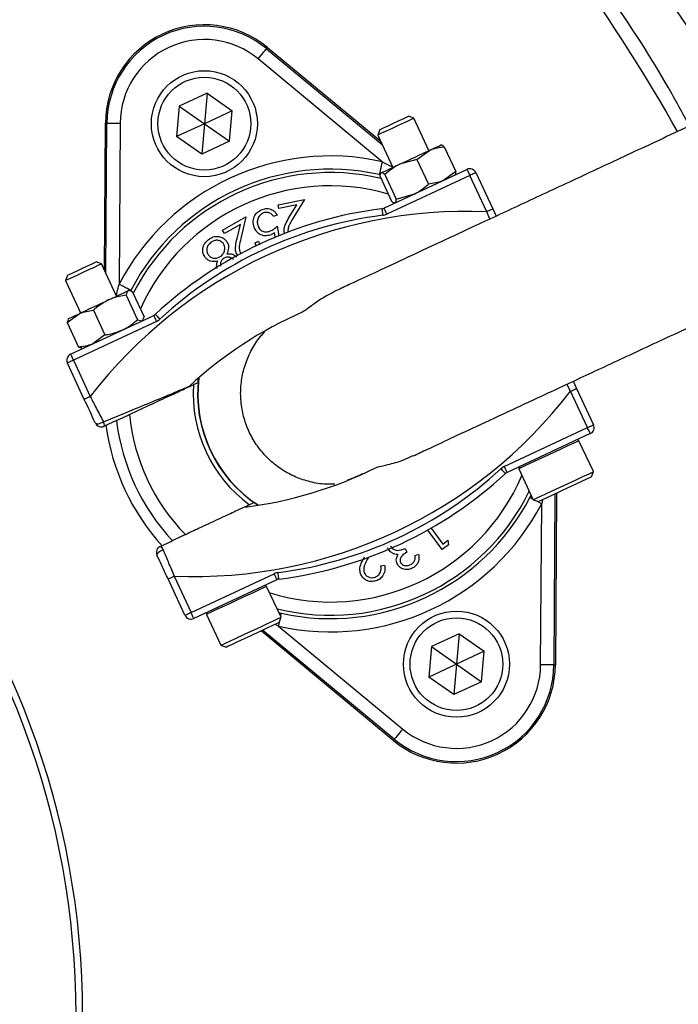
# Model space of a CAD drawing. Header units: millimetres. Extents: x 2267 to 4635, y 1105 to 5811.
# Tile 19 of 23: x 3518 to 3717, y 4628 to 4925. Entities that reach past the tile are written whole.
import ezdxf

# ---------------------------------------------------------------- set-up
doc = ezdxf.new("R2010")
doc.units = ezdxf.units.MM
doc.header["$LTSCALE"] = 2

msp = doc.modelspace()

# ---------------------------------------------------------------- linework, layer by layer
at = {"color": 7, "linetype": 'Continuous', "lineweight": 25}
for p, q in [((3592.34, 4916.24), (3592.63, 4916.59)), ((3592.34, 4916.24), (3627.27, 4887.32)), ((3592.63, 4916.59), (3626.82, 4888.28)), ((3627.26, 4882.13), (3589.79, 4913.16)), ((3574.39, 4902.8), (3566.02, 4898.9)), ((3574.39, 4902.8), (3573.59, 4893.6)), ((3574.39, 4902.8), (3581.96, 4897.5)), ((3566.02, 4898.9), (3565.21, 4889.69)), ((3566.02, 4898.9), (3573.59, 4893.6)), ((3581.96, 4897.5), (3573.59, 4893.6)), ((3581.15, 4888.3), (3581.96, 4897.5)), ((3636.81, 4895.25), (3635.18, 4895.84)), ((3635.18, 4895.84), (3635.18, 4895.84)), ((3641.37, 4885.48), (3636.81, 4895.25)), ((3543.44, 4849.4), (3543.73, 4893.79)), ((3544.18, 4893.79), (3543.73, 4893.79)), ((3543.89, 4848.44), (3544.18, 4893.79)), ((3548.18, 4893.76), (3547.87, 4845.11)), ((3573.59, 4893.6), (3565.21, 4889.69)), ((3573.59, 4893.6), (3572.78, 4884.39)), ((3573.59, 4893.6), (3581.15, 4888.3)), ((3572.78, 4884.39), (3565.21, 4889.69)), ((3626.53, 4891.8), (3625.94, 4890.17)), ((3625.94, 4890.17), (3630.49, 4880.41)), ((3581.15, 4888.3), (3572.78, 4884.39)), ((3645.1, 4887.16), (3644.99, 4887.17)), ((3646, 4886.65), (3649.47, 4879.21)), ((3637.73, 4882.8), (3641.48, 4885.54)), ((3637.73, 4882.8), (3632.5, 4881.35)), ((3637.73, 4882.8), (3641.2, 4875.35)), ((3626.62, 4877.62), (3630.09, 4870.17)), ((3626.87, 4878.72), (3626.77, 4878.58)), ((3627.75, 4868.1), (3652.84, 4879.8)), ((3628.04, 4878.28), (3631.51, 4870.84)), ((3653.69, 4877.99), (3628.6, 4866.29)), ((3649.47, 4879.21), (3645.71, 4876.47)), ((3649.22, 4878.11), (3649.28, 4878.2)), ((3658.8, 4867.02), (3653.69, 4877.99)), ((3655.5, 4878.83), (3660.61, 4867.87)), ((3631.51, 4870.84), (3636.73, 4872.29)), ((3595.83, 4869.09), (3603.77, 4870.72)), ((3596.07, 4867.96), (3595.83, 4869.09)), ((3601.46, 4869.07), (3596.07, 4867.96)), ((3599.2, 4865.34), (3601.46, 4869.07)), ((3603.77, 4870.72), (3600.29, 4864.98)), ((3630.93, 4869.67), (3631.09, 4869.66)), ((3579.08, 4861.48), (3586.15, 4865.49)), ((3586.15, 4865.49), (3584.6, 4858.93)), ((3595.6, 4866.01), (3594.45, 4865.58)), ((3660.61, 4867.87), (3661.63, 4865.69)), ((3584.46, 4863.2), (3579.65, 4860.48)), ((3583.45, 4858.93), (3584.46, 4863.2)), ((3595.55, 4862.65), (3596.05, 4859.77)), ((3579.65, 4860.48), (3579.08, 4861.48)), ((3594.99, 4859.34), (3594.75, 4860.71)), ((3588.95, 4857.62), (3589.95, 4858.19)), ((3589.26, 4856.74), (3588.95, 4857.62)), ((3589.95, 4858.19), (3590.27, 4857.17)), ((3542.56, 4851.29), (3540.93, 4851.89)), ((3547.11, 4841.53), (3542.56, 4851.29)), ((3532.28, 4847.85), (3531.68, 4846.22)), ((3531.68, 4846.22), (3536.23, 4836.46)), ((3549.98, 4841.88), (3553.45, 4834.44)), ((3551.03, 4843.19), (3550.74, 4843.22)), ((3551.93, 4842.79), (3555.4, 4835.35)), ((3532.17, 4833.58), (3535.76, 4836.24)), ((3533.21, 4824.01), (3558.3, 4835.71)), ((3540.1, 4837.28), (3543.57, 4829.83)), ((3532.17, 4833.58), (3532.57, 4834.43)), ((3532.17, 4833.58), (3535.64, 4826.13)), ((3532.61, 4834.77), (3532.44, 4834.52)), ((3559.15, 4833.9), (3534.06, 4822.2)), ((3553.45, 4834.44), (3554.8, 4834.08)), ((3554.96, 4834.16), (3555.12, 4834.38)), ((3555.02, 4834.46), (3555.4, 4835.35)), ((3543.57, 4829.83), (3539.98, 4827.17)), ((3536.57, 4825.86), (3535.64, 4826.13)), ((3536.56, 4825.73), (3536.84, 4825.7)), ((3537.36, 4810.39), (3532.24, 4821.36)), ((3534.06, 4822.2), (3539.17, 4811.24)), ((3571.7, 4815.48), (3571.85, 4816.9)), ((3684.87, 4815.84), (3685.89, 4813.67)), ((3689.19, 4801.86), (3684.07, 4812.82)), ((3685.89, 4813.67), (3691, 4802.7)), ((3547.05, 4803.98), (3543.35, 4802.26)), ((3664.1, 4790.16), (3689.19, 4801.86)), ((3690.03, 4800.04), (3664.94, 4788.34)), ((3690.97, 4788.57), (3686.62, 4797.9)), ((3668.49, 4789.45), (3672.85, 4780.11)), ((3690.39, 4786.97), (3690.97, 4788.57)), ((3690.97, 4788.56), (3690.97, 4788.57)), ((3679.85, 4782.06), (3679.52, 4730.27)), ((3589.79, 4778.43), (3588.61, 4779.23)), ((3671.83, 4780.79), (3672.19, 4781.52)), ((3672.85, 4780.11), (3674.44, 4779.53)), ((3679.39, 4781.84), (3679.06, 4730.27)), ((3675.06, 4730.3), (3675.38, 4778.94)), ((3645.32, 4765.08), (3640.99, 4770.94)), ((3642.03, 4771.53), (3645.58, 4766.73)), ((3560.26, 4766.01), (3563.95, 4767.73)), ((3645.58, 4766.73), (3647.08, 4767.85)), ((3647.08, 4767.85), (3647.21, 4766.48)), ((3634.21, 4765.38), (3634.73, 4764.26)), ((3647.21, 4766.48), (3645.32, 4765.08)), ((3623.12, 4762.71), (3623.04, 4762.57)), ((3637.25, 4763.23), (3638.23, 4763.69)), ((3626.86, 4760.12), (3627.97, 4760.39)), ((3567.74, 4745.23), (3562.63, 4756.19)), ((3564.44, 4757.04), (3569.56, 4746.07)), ((3569.56, 4746.07), (3594.65, 4757.77)), ((3595.49, 4755.96), (3570.4, 4744.26)), ((3596.72, 4744.61), (3592.36, 4753.95)), ((3574.24, 4745.5), (3578.59, 4736.16)), ((3596.05, 4746.05), (3596.86, 4745.83)), ((3596.14, 4743.02), (3596.72, 4744.61)), ((3630.61, 4707.46), (3590.73, 4740.5)), ((3630.9, 4707.81), (3591.18, 4740.71)), ((3595.99, 4741.92), (3633.45, 4710.89)), ((3650.46, 4739.66), (3642.09, 4735.76)), ((3650.46, 4739.66), (3649.66, 4730.46)), ((3650.46, 4739.66), (3658.03, 4734.37)), ((3578.59, 4736.16), (3580.18, 4735.58)), ((3642.09, 4735.76), (3641.29, 4726.56)), ((3642.09, 4735.76), (3649.66, 4730.46)), ((3658.03, 4734.37), (3649.66, 4730.46)), ((3657.22, 4725.16), (3658.03, 4734.37)), ((3649.66, 4730.46), (3641.29, 4726.56)), ((3649.66, 4730.46), (3648.85, 4721.26)), ((3649.66, 4730.46), (3657.22, 4725.16)), ((3679.06, 4730.27), (3679.52, 4730.27)), ((3648.85, 4721.26), (3641.29, 4726.56)), ((3657.22, 4725.16), (3648.85, 4721.26)), ((3630.9, 4707.81), (3630.61, 4707.46))]:
    msp.add_line(p, q, dxfattribs=at)
at = {"color": 8, "linetype": 'Continuous', "lineweight": 25}
for p, q in [((3627.26, 4882.13), (3630.44, 4880.52)), ((3659.72, 4864.8), (3658.8, 4867.02)), ((3684.07, 4812.82), (3682.97, 4814.96)), ((3675.67, 4780.11), (3675.38, 4778.94)), ((3595.99, 4741.92), (3594.93, 4742.46))]:
    msp.add_line(p, q, dxfattribs=at)
at = {"color": 7, "linetype": 'Continuous', "lineweight": 25, "flags": 128}
for points in [[(3589.79, 4913.16), (3590.28, 4913.76), (3590.76, 4914.33), (3591.19, 4914.86), (3591.58, 4915.32), (3591.9, 4915.71), (3592.14, 4915.99), (3592.29, 4916.18), (3592.34, 4916.24)], [(3636.81, 4895.25), (3636.81, 4895.24), (3636.41, 4895.06), (3635.4, 4894.59), (3633.91, 4893.89), (3632.11, 4893.05), (3630.22, 4892.17), (3628.47, 4891.36), (3627.07, 4890.7), (3626.2, 4890.29), (3625.94, 4890.17)], [(3626.53, 4891.8), (3626.8, 4891.93), (3627.68, 4892.34), (3629.04, 4892.98), (3630.69, 4893.74), (3632.35, 4894.52), (3633.79, 4895.19), (3634.78, 4895.65), (3635.18, 4895.84)], [(3544.18, 4893.79), (3544.27, 4893.79), (3544.51, 4893.78), (3544.88, 4893.78), (3545.38, 4893.78), (3545.98, 4893.77), (3546.67, 4893.77), (3547.41, 4893.77), (3548.18, 4893.76)], [(3641.48, 4885.54), (3642.37, 4885.95), (3643.15, 4886.31), (3643.8, 4886.62), (3644.32, 4886.86), (3644.69, 4887.03), (3644.92, 4887.14), (3644.99, 4887.17)], [(3632.5, 4881.35), (3633.63, 4881.87), (3634.79, 4882.42), (3635.98, 4882.97), (3637.16, 4883.52), (3638.32, 4884.06), (3639.44, 4884.58), (3640.5, 4885.08), (3641.48, 4885.54)], [(3627.26, 4882.13), (3627.09, 4881.38), (3626.93, 4880.66), (3626.78, 4879.99), (3626.65, 4879.4), (3626.54, 4878.91), (3626.46, 4878.55), (3626.41, 4878.32), (3626.39, 4878.23)], [(3626.95, 4878.76), (3627.19, 4878.87), (3627.57, 4879.05), (3628.1, 4879.3), (3628.77, 4879.61), (3629.55, 4879.97), (3630.45, 4880.39), (3631.44, 4880.85), (3632.5, 4881.35)], [(3626.87, 4878.72), (3626.87, 4878.72), (3626.95, 4878.76)], [(3652.84, 4879.8), (3652.86, 4879.76), (3652.91, 4879.66), (3652.99, 4879.49), (3653.09, 4879.27), (3653.22, 4878.99), (3653.36, 4878.68), (3653.52, 4878.34), (3653.69, 4877.99)], [(3655.5, 4878.83), (3655.47, 4878.82), (3655.36, 4878.77), (3655.2, 4878.69), (3654.97, 4878.58), (3654.7, 4878.46), (3654.38, 4878.31), (3654.04, 4878.15), (3653.69, 4877.99)], [(3627.16, 4867.93), (3627.16, 4867.89), (3627.18, 4867.78), (3627.2, 4867.59), (3627.23, 4867.35), (3627.27, 4867.05), (3627.31, 4866.7), (3627.36, 4866.33), (3627.41, 4865.94)], [(3627.75, 4868.1), (3627.77, 4868.06), (3627.82, 4867.96), (3627.89, 4867.79), (3628, 4867.57), (3628.13, 4867.29), (3628.27, 4866.98), (3628.43, 4866.64), (3628.6, 4866.29)], [(3660.61, 4867.87), (3660.58, 4867.85), (3660.48, 4867.8), (3660.31, 4867.72), (3660.08, 4867.62), (3659.81, 4867.49), (3659.5, 4867.34), (3659.16, 4867.19), (3658.8, 4867.02)], [(3542.56, 4851.29), (3542.39, 4851.22), (3541.62, 4850.86), (3540.3, 4850.24), (3538.6, 4849.45), (3536.73, 4848.57), (3534.89, 4847.72), (3533.33, 4846.99), (3532.23, 4846.48), (3531.71, 4846.23), (3531.68, 4846.22)], [(3532.28, 4847.85), (3532.3, 4847.86), (3532.79, 4848.09), (3533.87, 4848.6), (3535.36, 4849.29), (3537.04, 4850.07), (3538.66, 4850.83), (3539.96, 4851.43), (3540.75, 4851.8), (3540.93, 4851.89)], [(3551.42, 4843.27), (3551.34, 4843.31), (3551.13, 4843.42), (3550.8, 4843.59), (3550.36, 4843.82), (3549.82, 4844.1), (3549.21, 4844.42), (3548.55, 4844.76), (3547.87, 4845.11)], [(3544.66, 4840.39), (3545.75, 4840.9), (3546.78, 4841.37), (3547.71, 4841.81), (3548.54, 4842.2), (3549.25, 4842.53), (3549.84, 4842.8), (3550.28, 4843.01), (3550.58, 4843.15)], [(3550.58, 4843.15), (3550.72, 4843.21), (3550.74, 4843.22)], [(3535.76, 4836.24), (3536.71, 4836.68), (3537.74, 4837.16), (3538.84, 4837.67), (3539.98, 4838.21), (3541.16, 4838.76), (3542.35, 4839.31), (3543.52, 4839.86), (3544.66, 4840.39)], [(3532.61, 4834.77), (3532.63, 4834.78), (3532.8, 4834.86), (3533.12, 4835), (3533.58, 4835.22), (3534.18, 4835.5), (3534.91, 4835.84), (3535.76, 4836.24)], [(3558.3, 4835.71), (3558.32, 4835.68), (3558.37, 4835.58), (3558.44, 4835.41), (3558.55, 4835.18), (3558.68, 4834.91), (3558.82, 4834.6), (3558.98, 4834.26), (3559.15, 4833.9)], [(3558.82, 4836.06), (3558.84, 4836.03), (3558.92, 4835.95), (3559.04, 4835.81), (3559.21, 4835.63), (3559.42, 4835.41), (3559.65, 4835.15), (3559.91, 4834.88), (3560.17, 4834.59)], [(3533.21, 4824.01), (3533.23, 4823.98), (3533.27, 4823.88), (3533.35, 4823.71), (3533.46, 4823.48), (3533.59, 4823.21), (3533.73, 4822.89), (3533.89, 4822.55), (3534.06, 4822.2)], [(3534.06, 4822.2), (3533.7, 4822.04), (3533.36, 4821.88), (3533.05, 4821.73), (3532.77, 4821.6), (3532.55, 4821.5), (3532.38, 4821.42), (3532.28, 4821.37), (3532.24, 4821.36)], [(3570.31, 4814.83), (3571.53, 4815.4), (3571.7, 4815.48)], [(3684.07, 4812.82), (3684.43, 4812.99), (3684.77, 4813.15), (3685.08, 4813.29), (3685.36, 4813.42), (3685.58, 4813.53), (3685.75, 4813.6), (3685.85, 4813.65), (3685.89, 4813.67)], [(3539.17, 4811.24), (3538.82, 4811.07), (3538.48, 4810.91), (3538.16, 4810.77), (3537.89, 4810.64), (3537.66, 4810.53), (3537.49, 4810.45), (3537.39, 4810.41), (3537.36, 4810.39)], [(3540.7, 4803.23), (3540.8, 4803.11), (3540.99, 4803.04), (3541.25, 4803.02), (3541.58, 4803.05), (3541.94, 4803.13), (3542.34, 4803.26), (3542.74, 4803.42), (3543.13, 4803.62)], [(3689.19, 4801.86), (3689.54, 4802.02), (3689.88, 4802.18), (3690.2, 4802.33), (3690.47, 4802.45), (3690.7, 4802.56), (3690.86, 4802.64), (3690.97, 4802.69), (3691, 4802.7)], [(3690.03, 4800.04), (3690.02, 4800.08), (3689.97, 4800.18), (3689.89, 4800.35), (3689.79, 4800.58), (3689.66, 4800.85), (3689.51, 4801.16), (3689.35, 4801.5), (3689.19, 4801.86)], [(3664.43, 4788), (3664.4, 4788.03), (3664.32, 4788.11), (3664.2, 4788.25), (3664.03, 4788.43), (3663.82, 4788.65), (3663.59, 4788.9), (3663.33, 4789.18), (3663.07, 4789.47)], [(3664.94, 4788.34), (3664.93, 4788.38), (3664.88, 4788.48), (3664.8, 4788.65), (3664.69, 4788.87), (3664.57, 4789.15), (3664.42, 4789.46), (3664.26, 4789.8), (3664.1, 4790.16)], [(3672.85, 4780.11), (3672.89, 4780.13), (3673.46, 4780.4), (3674.66, 4780.96), (3676.39, 4781.77), (3678.54, 4782.77), (3680.93, 4783.88), (3683.4, 4785.03), (3685.76, 4786.13), (3687.83, 4787.1), (3689.46, 4787.86), (3690.53, 4788.36), (3690.97, 4788.56)], [(3690.39, 4786.97), (3690.39, 4786.97), (3689.97, 4786.78), (3688.95, 4786.3), (3687.4, 4785.57), (3685.44, 4784.66), (3683.24, 4783.64), (3680.97, 4782.58), (3678.82, 4781.57), (3676.96, 4780.71), (3675.54, 4780.05), (3674.68, 4779.64), (3674.44, 4779.53)], [(3588.61, 4779.23), (3588.43, 4779.15), (3587.22, 4778.58)], [(3561.16, 4764.97), (3560.75, 4764.8), (3560.37, 4764.59), (3560.02, 4764.37), (3559.72, 4764.14), (3559.49, 4763.91), (3559.34, 4763.7), (3559.27, 4763.51), (3559.29, 4763.35)], [(3562.63, 4756.19), (3562.66, 4756.21), (3562.77, 4756.26), (3562.93, 4756.33), (3563.16, 4756.44), (3563.43, 4756.57), (3563.75, 4756.71), (3564.09, 4756.87), (3564.44, 4757.04)], [(3595.49, 4755.96), (3595.48, 4755.99), (3595.43, 4756.1), (3595.35, 4756.26), (3595.24, 4756.49), (3595.12, 4756.76), (3594.97, 4757.08), (3594.81, 4757.42), (3594.65, 4757.77)], [(3596.09, 4756.13), (3596.08, 4756.17), (3596.07, 4756.28), (3596.04, 4756.47), (3596.01, 4756.71), (3595.98, 4757.01), (3595.93, 4757.36), (3595.89, 4757.73), (3595.84, 4758.11)], [(3567.74, 4745.23), (3567.78, 4745.24), (3567.88, 4745.29), (3568.05, 4745.37), (3568.27, 4745.47), (3568.55, 4745.6), (3568.86, 4745.75), (3569.2, 4745.91), (3569.56, 4746.07)], [(3570.4, 4744.26), (3570.38, 4744.29), (3570.34, 4744.4), (3570.26, 4744.56), (3570.15, 4744.79), (3570.03, 4745.06), (3569.88, 4745.38), (3569.72, 4745.72), (3569.56, 4746.07)], [(3578.59, 4736.16), (3578.85, 4736.28), (3579.75, 4736.7), (3581.24, 4737.4), (3583.21, 4738.31), (3585.5, 4739.39), (3587.96, 4740.53), (3590.39, 4741.66), (3592.62, 4742.7), (3594.48, 4743.57), (3595.84, 4744.2), (3596.58, 4744.55), (3596.72, 4744.61)], [(3596.14, 4743.02), (3596, 4742.96), (3595.27, 4742.62), (3593.97, 4742.01), (3592.2, 4741.18), (3590.09, 4740.2), (3587.84, 4739.15), (3585.6, 4738.11), (3583.58, 4737.16), (3581.93, 4736.39), (3580.78, 4735.86), (3580.23, 4735.6), (3580.18, 4735.58)], [(3679.06, 4730.27), (3678.97, 4730.27), (3678.74, 4730.27), (3678.36, 4730.28), (3677.87, 4730.28), (3677.26, 4730.28), (3676.58, 4730.29), (3675.83, 4730.29), (3675.06, 4730.3)], [(3633.45, 4710.89), (3632.96, 4710.3), (3632.49, 4709.73), (3632.05, 4709.2), (3631.66, 4708.73), (3631.35, 4708.35), (3631.11, 4708.06), (3630.96, 4707.88), (3630.9, 4707.81)]]:
    msp.add_lwpolyline(points, dxfattribs=at)
at = {"color": 8, "linetype": 'Continuous', "lineweight": 25, "flags": 128}
for points in [[(3686.62, 4797.9), (3686.61, 4797.9), (3686.18, 4797.7), (3685.11, 4797.2), (3683.48, 4796.43), (3681.4, 4795.47), (3679.05, 4794.37), (3676.58, 4793.22), (3674.19, 4792.1), (3672.04, 4791.1), (3670.31, 4790.29), (3669.11, 4789.73), (3668.54, 4789.47), (3668.49, 4789.45)], [(3671.83, 4780.79), (3671.91, 4780.74), (3672.11, 4780.64), (3672.45, 4780.46), (3672.76, 4780.3)], [(3673.77, 4779.78), (3674.03, 4779.64), (3674.69, 4779.3), (3675.38, 4778.94)], [(3592.36, 4753.95), (3592.23, 4753.89), (3591.48, 4753.54), (3590.13, 4752.91), (3588.27, 4752.04), (3586.04, 4751), (3583.61, 4749.87), (3581.15, 4748.72), (3578.86, 4747.65), (3576.89, 4746.73), (3575.4, 4746.04), (3574.49, 4745.62), (3574.24, 4745.5)], [(3595.99, 4741.92), (3596.15, 4742.68), (3596.32, 4743.4), (3596.38, 4743.69)], [(3596.63, 4744.8), (3596.7, 4745.15), (3596.79, 4745.51), (3596.84, 4745.74), (3596.86, 4745.83)]]:
    msp.add_lwpolyline(points, dxfattribs=at)
at = {"color": 7, "linetype": 'Continuous', "lineweight": 25}
for centre, radius in [((3573.59, 4893.6), 16), ((3573.59, 4893.6), 14), ((3649.66, 4730.46), 16), ((3649.66, 4730.46), 14)]:
    msp.add_circle(centre, radius, dxfattribs=at)
for centre, radius, start, end in [((3286.86, 4624.53), 693, 1.57108, 178.42892), ((3257.71, 4633.73), 526, 29.3111, 54.3289), ((3573.59, 4893.6), 29.86, 50.3695, 179.6305), ((3573.59, 4893.6), 29.41, 50.3695, 179.6305), ((3573.59, 4893.6), 25.41, 50.3695, 179.6305), ((3611.62, 4812.03), 71.83, 77.427, 152.573), ((3611.62, 4812.03), 67.83, 77.427, 152.573), ((3653.69, 4877.99), 2, 25, 115), ((3286.86, 4624.53), 250, 279.2069, 80.7931), ((3286.86, 4624.53), 248, 279.2818, 80.7182), ((3652.76, 4723.81), 143.33, 87.5829, 142.4171), ((3642.61, 4745.57), 123.33, 97.1997, 132.8003), ((3642.61, 4745.57), 121.33, 97.1997, 132.8003), ((3626.91, 4869.91), 2, 277.1997, 295), ((3626.91, 4869.91), 4, 277.1997, 295), ((3257.71, 4633.73), 526, 277.6513, 23.3134), ((3557.46, 4837.53), 2, 295, 312.8003), ((3652.76, 4723.81), 123.33, 113.6355, 132.8003), ((3557.46, 4837.53), 4, 295, 312.8003), ((3534.06, 4822.2), 2, 115, 205), ((3611.62, 4812.03), 41.4, 176.1144, 233.8856), ((3611.62, 4812.03), 40, 172.9043, 237.0957), ((3570.49, 4900.24), 143.33, 267.5829, 322.4171), ((3611.62, 4812.03), 60.99, 185.8562, 224.1438), ((3542.51, 4804.07), 2, 205, 295), ((3541.66, 4802.68), 1.75, 346.0471, 32.3363), ((3611.62, 4812.03), 65.07, 187.0993, 222.9007), ((3611.62, 4812.03), 68.42, 187.9236, 222.0712), ((3689.19, 4801.86), 2, 295, 25), ((3686.17, 4797.69), 0.5, 25, 115), ((3570.49, 4900.24), 123.33, 277.1997, 296.3645), ((3580.63, 4878.49), 121.33, 277.1997, 312.8003), ((3580.63, 4878.49), 123.33, 277.1997, 312.8003), ((3665.79, 4786.53), 4, 115, 132.8003), ((3665.79, 4786.53), 2, 115, 132.8003), ((3668.95, 4789.66), 0.5, 115, 205), ((3611.62, 4812.03), 67.83, 257.427, 332.573), ((3611.62, 4812.03), 71.83, 257.427, 332.573), ((3561.1, 4764.2), 2, 115, 205), ((3559.49, 4764.44), 1.75, 17.664, 63.9537), ((3596.34, 4754.15), 4, 97.1997, 115), ((3596.34, 4754.15), 2, 97.1997, 115), ((3591.91, 4753.74), 0.5, 25, 115), ((3569.56, 4746.07), 2, 205, 295), ((3574.69, 4745.71), 0.5, 115, 205), ((3649.66, 4730.46), 29.86, 230.3695, 359.6305), ((3649.66, 4730.46), 29.41, 230.3695, 359.6305), ((3649.66, 4730.46), 25.41, 230.3695, 359.6305)]:
    msp.add_arc(centre, radius, start, end, dxfattribs=at)
at = {"color": 8, "linetype": 'Continuous', "lineweight": 25}
for radius, start, end in [(66.81, 76.8106, 152.962), (62.81, 73.8808, 155.8669), (40.07, 173.0133, 236.9867), (62.81, 253.0383, 336.9617), (66.81, 256.0524, 333.9476)]:
    msp.add_arc((3611.62, 4812.03), radius, start, end, dxfattribs=at)
at = {"color": 7, "linetype": 'Continuous', "lineweight": 25}
for points, knots in [([(3332.69, 5807.55), (3351.56, 5808.33), (3389.32, 5809.88), (3446.06, 5808.81), (3502.71, 5805.29), (3559.1, 5799.07), (3613.3, 5790.52), (3665.25, 5779.91), (3714.95, 5767.54), (3764.09, 5753.08), (3813.04, 5736.39), (3861.7, 5717.41), (3909.98, 5696.12), (3957.29, 5672.74), (4004, 5647.07), (4049.99, 5619.03), (4095.15, 5588.64), (4138.89, 5556.25), (4181.6, 5521.56), (4223.11, 5484.51), (4263.31, 5445.13), (4301.72, 5404), (4337.91, 5361.71), (4371.92, 5318.4), (4403.76, 5274.19), (4433.74, 5228.69), (4462.08, 5181.55), (4488.63, 5132.78), (4513.31, 5082.42), (4535.82, 5031.06), (4555.92, 4979.29), (4573.64, 4927.22), (4589.03, 4874.95), (4602.25, 4822.09), (4613.35, 4768.22), (4622.24, 4713.4), (4628.86, 4657.72), (4633.09, 4601.8), (4634.97, 4544.57), (4634.28, 4486.12), (4630.87, 4426.56), (4624.74, 4367.22), (4615.93, 4308.21), (4604.43, 4249.68), (4592.65, 4201.39), (4583.92, 4170.3), (4580.22, 4157.81), (4578.98, 4153.65), (4577, 4147.11), (4569.29, 4122.14), (4554.93, 4079.64), (4533.44, 4023.77), (4509.65, 3968.85), (4485.15, 3918.15), (4460.4, 3871.57), (4435.83, 3828.91), (4409.83, 3787.11), (4382.24, 3745.97), (4353.05, 3705.55), (4322.28, 3665.92), (4290.14, 3627.37), (4258.08, 3591.54), (4226.32, 3558.26), (4194.99, 3527.48), (4162.61, 3497.81), (4128.86, 3469.2), (4093.71, 3441.79), (4057.24, 3415.56), (4019.73, 3390.85), (3985.7, 3370.09), (3955.16, 3353.4), (3928.71, 3339.81), (3902.21, 3326.12), (3876.57, 3310.67), (3852.29, 3293), (3837.49, 3279.54), (3830.1, 3272.82)], [0, 0, 0, 0, 0.015678, 0.031382, 0.047095, 0.062799, 0.078477, 0.092641, 0.106817, 0.120993, 0.135157, 0.149749, 0.164356, 0.178962, 0.193555, 0.208605, 0.223671, 0.238737, 0.253788, 0.269348, 0.284923, 0.3005, 0.316061, 0.331131, 0.346213, 0.361296, 0.376365, 0.391873, 0.407396, 0.422918, 0.438426, 0.453496, 0.468578, 0.483661, 0.49873, 0.514238, 0.52976, 0.545282, 0.56079, 0.577297, 0.593804, 0.610312, 0.626819, 0.643326, 0.659833, 0.668077, 0.670137, 0.670653, 0.671683, 0.675804, 0.692358, 0.708926, 0.725494, 0.742048, 0.755666, 0.769292, 0.782918, 0.796536, 0.810418, 0.824307, 0.838197, 0.852079, 0.86423, 0.876389, 0.888545, 0.900693, 0.913117, 0.925551, 0.937985, 0.95041, 0.958641, 0.966875, 0.975108, 0.9834, 0.991708, 1, 1, 1, 1]), ([(3825.96, 3277.14), (3825.96, 3277.14), (3846.71, 3300.24), (3872.22, 3313.9), (3897.4, 3330.61), (3924.33, 3344.29), (3951.47, 3358.26), (3982.12, 3374.92), (4015.66, 3395.38), (4052.16, 3419.36), (4087.67, 3444.78), (4122.46, 3471.73), (4156.39, 3500.31), (4189.43, 3530.45), (4221.37, 3561.76), (4253.24, 3595.13), (4284.98, 3630.58), (4316.41, 3668.2), (4346.54, 3706.87), (4375.51, 3746.8), (4403.26, 3787.97), (4429.73, 3830.35), (4454.71, 3873.63), (4479.67, 3920.58), (4504.2, 3971.34), (4527.89, 4026.04), (4549.3, 4081.67), (4563.6, 4124), (4571.28, 4148.87), (4573.24, 4155.37), (4574.49, 4159.51), (4578.17, 4171.95), (4586.85, 4202.9), (4598.58, 4250.96), (4610.02, 4309.23), (4618.8, 4367.97), (4624.9, 4427.04), (4628.3, 4486.32), (4628.97, 4543.98), (4627.17, 4599.9), (4623.18, 4653.99), (4616.94, 4707.87), (4608.4, 4761.95), (4597.47, 4816.14), (4584.1, 4870.33), (4568.43, 4923.91), (4550.65, 4976.25), (4530.87, 5027.3), (4509.19, 5077.02), (4485.47, 5125.8), (4459.49, 5173.99), (4431.22, 5221.49), (4400.64, 5268.2), (4368.1, 5313.56), (4334, 5357.04), (4298.45, 5398.63), (4261.56, 5438.32), (4222.99, 5476.38), (4182.33, 5513.06), (4139.54, 5548.19), (4094.68, 5581.67), (4048.31, 5613.04), (4001.97, 5641.33), (3955.88, 5666.7), (3910.24, 5689.37), (3863.68, 5710.08), (3815.82, 5728.99), (3766.7, 5745.99), (3716.37, 5760.97), (3665.44, 5773.75), (3612.54, 5784.6), (3557.69, 5793.24), (3500.94, 5799.44), (3443.93, 5802.92), (3386.85, 5803.89), (3348.85, 5802.23), (3329.87, 5801.41)], [0, 0, 0, 0, 0.008238, 0.016491, 0.024728, 0.033201, 0.041676, 0.050147, 0.062264, 0.07439, 0.086516, 0.098634, 0.111042, 0.12346, 0.135879, 0.148291, 0.161896, 0.175508, 0.189121, 0.202725, 0.216592, 0.230468, 0.244344, 0.258211, 0.274748, 0.2913, 0.307851, 0.324388, 0.328505, 0.329535, 0.330049, 0.332107, 0.340339, 0.356823, 0.373307, 0.38979, 0.406274, 0.422758, 0.439242, 0.45429, 0.469351, 0.484412, 0.49946, 0.514945, 0.530445, 0.545946, 0.561431, 0.576479, 0.59154, 0.606601, 0.621649, 0.637135, 0.652636, 0.668136, 0.683622, 0.698655, 0.713702, 0.728747, 0.743778, 0.759305, 0.774849, 0.790393, 0.80592, 0.820058, 0.834209, 0.848359, 0.862497, 0.877063, 0.891643, 0.906224, 0.92079, 0.936614, 0.952465, 0.968325, 0.984176, 1, 1, 1, 1]), ([(3744.75, 4903.87), (3742.46, 4907.95), (3735.05, 4921.13), (3720.87, 4942.48), (3702.32, 4967.83), (3682.2, 4991.98), (3660.83, 5014.69), (3638.17, 5035.83), (3614.32, 5055.41), (3589.22, 5073.57), (3563.01, 5090.2), (3535.85, 5105.24), (3507.08, 5118.91), (3476.75, 5131.21), (3444.96, 5142.17), (3412.54, 5151.33), (3379.65, 5158.59), (3356.08, 5162.35), (3343.56, 5163.85), (3342.17, 5164.02)], [0, 0, 0, 0, 0.028624, 0.092527, 0.156406, 0.22016, 0.28371, 0.345658, 0.407843, 0.470155, 0.532473, 0.594671, 0.656629, 0.723531, 0.790613, 0.857737, 0.92478, 0.991649, 1, 1, 1, 1]), ([(3420.91, 5161.53), (3429.95, 5159.77), (3438.92, 5157.78), (3456.73, 5153.34), (3465.58, 5150.89), (3483.13, 5145.53), (3491.85, 5142.62), (3509.15, 5136.32), (3517.68, 5132.96), (3542.92, 5122.26), (3559.27, 5114.29), (3591.04, 5096.73), (3606.46, 5087.14), (3628.89, 5071.51), (3636.24, 5066.09), (3647.1, 5057.65), (3650.69, 5054.79), (3657.8, 5048.95), (3661.32, 5045.99), (3678.65, 5030.99), (3691.78, 5018.36), (3716.64, 4991.87), (3728.35, 4978.01), (3750.36, 4949.05), (3760.65, 4933.95), (3770.21, 4918.22)], [0, 0, 0, 0, 0.0625, 0.0625, 0.125, 0.125, 0.1875, 0.1875, 0.25, 0.25, 0.375, 0.375, 0.5, 0.5, 0.5625, 0.5625, 0.59375, 0.59375, 0.625, 0.625, 0.75, 0.75, 0.875, 0.875, 1, 1, 1, 1]), ([(3765.09, 4915.11), (3758.84, 4924.96), (3746.31, 4944.69), (3725.02, 4972.62), (3702.03, 4999.19), (3677.31, 5024.12), (3651.02, 5047.29), (3623.18, 5068.59), (3593.92, 5088), (3563.41, 5105.43), (3531.83, 5120.78), (3506.45, 5131.06), (3484.12, 5138.93), (3465, 5144.91), (3442.28, 5150.98), (3427.1, 5154.12), (3419.76, 5155.64)], [0, 0, 0, 0, 0.080763, 0.161801, 0.242933, 0.32397, 0.404731, 0.485494, 0.566534, 0.647666, 0.728705, 0.809469, 0.837176, 0.892662, 0.948147, 1, 1, 1, 1]), ([(3733.74, 4899.32), (3729.72, 4906.15), (3719.45, 4923.59), (3700.46, 4950.16), (3677.19, 4979.04), (3651.86, 5006.27), (3624.72, 5031.81), (3595.83, 5055.5), (3565.36, 5077.27), (3533.43, 5096.98), (3500.21, 5114.59), (3465.81, 5129.93), (3430.46, 5143.17), (3406.22, 5150.01), (3394.1, 5153.43)], [0, 0, 0, 0, 0.055365, 0.14124, 0.227117, 0.312992, 0.398869, 0.484744, 0.570621, 0.656496, 0.742373, 0.828248, 0.914123, 1, 1, 1, 1]), ([(3720, 4892.91), (3717.86, 4896.85), (3710.04, 4911.3), (3694.33, 4935.01), (3673.03, 4963.9), (3649.76, 4991.19), (3624.33, 5017.2), (3596.84, 5041.89), (3576.82, 5056.87), (3566.82, 5064.36)], [0, 0, 0, 0, 0.057973, 0.212702, 0.367609, 0.522336, 0.676537, 0.838269, 1, 1, 1, 1]), ([(3770.21, 4918.22), (3781.92, 4898.94), (3792.41, 4879.06), (3806.36, 4848.38), (3810.71, 4838), (3816.78, 4822.22), (3818.72, 4816.93), (3822.44, 4806.33), (3824.21, 4801.01), (3832.68, 4774.35), (3838.14, 4752.76), (3846.51, 4709.08), (3849.41, 4686.99), (3851.4, 4659.06), (3851.71, 4653.45), (3852.18, 4642.22), (3852.33, 4636.57), (3852.52, 4619.69), (3852.31, 4608.49), (3850.7, 4575.02), (3848.31, 4552.89), (3840.96, 4509.02), (3835.99, 4487.28), (3828.11, 4460.33), (3826.45, 4454.95), (3822.97, 4444.23), (3821.15, 4438.91), (3815.48, 4423.06), (3811.39, 4412.64), (3798.27, 4381.87), (3788.35, 4361.96), (3766.2, 4323.36), (3753.97, 4304.66), (3737.17, 4282.08), (3733.74, 4277.6), (3726.75, 4268.77), (3723.2, 4264.41), (3712.36, 4251.51), (3704.89, 4243.14), (3689.46, 4226.85), (3681.51, 4218.93), (3669.2, 4207.4), (3665.04, 4203.62), (3656.6, 4196.16), (3652.31, 4192.49), (3630.69, 4174.52), (3612.7, 4161.3), (3575.35, 4137.1), (3556, 4126.12), (3525.96, 4111.35), (3515.77, 4106.71), (3500.23, 4100.18), (3495, 4098.08), (3484.47, 4094.02), (3473.9, 4090.13), (3463.21, 4086.56), (3452.46, 4083.14), (3447.06, 4081.51), (3430.8, 4076.88), (3419.87, 4074.11), (3408.86, 4071.67)], [0, 0, 0, 0, 0.0625, 0.0625, 0.09375, 0.09375, 0.109375, 0.109375, 0.125, 0.125, 0.1875, 0.1875, 0.25, 0.25, 0.265625, 0.265625, 0.28125, 0.28125, 0.3125, 0.3125, 0.375, 0.375, 0.4375, 0.4375, 0.453125, 0.453125, 0.46875, 0.46875, 0.5, 0.5, 0.5625, 0.5625, 0.625, 0.625, 0.640625, 0.640625, 0.65625, 0.65625, 0.6875, 0.6875, 0.71875, 0.71875, 0.734375, 0.734375, 0.75, 0.75, 0.8125, 0.8125, 0.875, 0.875, 0.90625, 0.90625, 0.921875, 0.921875, 0.9375, 0.953125, 0.953125, 0.96875, 0.96875, 1, 1, 1, 1]), ([(3540.14, 4125.26), (3542.65, 4126.48), (3554.44, 4132.22), (3574.98, 4144.14), (3601.62, 4161.07), (3627.43, 4179.78), (3651.45, 4199.31), (3673.68, 4219.51), (3694.26, 4240.26), (3713.8, 4262.15), (3732.58, 4285.53), (3750.38, 4310.34), (3767.08, 4336.56), (3782.46, 4363.92), (3796.39, 4392.38), (3808.81, 4421.87), (3819.43, 4451.73), (3828.25, 4481.85), (3835.33, 4512.12), (3840.78, 4543.03), (3844.5, 4574.5), (3846.45, 4606.43), (3846.58, 4638.12), (3844.92, 4669.44), (3841.57, 4700.32), (3836.47, 4731.27), (3829.56, 4762.17), (3820.82, 4792.92), (3811.65, 4819.34), (3802.76, 4841.59), (3794.68, 4859.88), (3785.92, 4877.9), (3776.17, 4896.39), (3768.93, 4908.63), (3765.09, 4915.11)], [0, 0, 0, 0, 0.009081, 0.042659, 0.077208, 0.111785, 0.146335, 0.17791, 0.209485, 0.241408, 0.27333, 0.307026, 0.340748, 0.374444, 0.409119, 0.443823, 0.478498, 0.512194, 0.545916, 0.579611, 0.614288, 0.648992, 0.683669, 0.717337, 0.751031, 0.784699, 0.819347, 0.854024, 0.888673, 0.910324, 0.931976, 0.953739, 0.975501, 1, 1, 1, 1]), ([(3741.94, 4903.14), (3735.96, 4900.35), (3724.09, 4894.81), (3706.61, 4886.67), (3689.79, 4878.82), (3673.8, 4871.36), (3658.89, 4864.41), (3645.33, 4858.09), (3633.87, 4852.74), (3624.61, 4848.43), (3617.85, 4845.28), (3614.8, 4843.86), (3613.47, 4843.23)], [0, 0, 0, 0, 0.113512, 0.2252, 0.335105, 0.443267, 0.54959, 0.654174, 0.757143, 0.845618, 0.932497, 1, 1, 1, 1]), ([(3641.48, 4885.54), (3641.58, 4885.58), (3642.98, 4886.22), (3644.54, 4886.45), (3646, 4886.65)], [0, 0, 0, 0, 0.0702248, 1, 1, 1, 1]), ([(3646, 4886.65), (3645.66, 4886.92), (3645.31, 4887.19), (3645.1, 4887.16), (3645.1, 4887.16)], [0, 0, 0, 0, 0.986889, 1, 1, 1, 1]), ([(3632.5, 4881.35), (3632.39, 4881.29), (3630.76, 4880.52), (3629.35, 4879.36), (3628.04, 4878.28)], [0, 0, 0, 0, 0.070196, 1, 1, 1, 1]), ([(3626.62, 4877.62), (3626.62, 4877.92), (3626.64, 4878.18), (3626.75, 4878.57), (3626.83, 4878.7), (3626.95, 4878.76)], [0, 0, 0, 0, 0.5, 0.5, 1, 1, 1, 1]), ([(3628.04, 4878.28), (3627.71, 4878.52), (3627.27, 4878.85), (3627.01, 4878.78), (3626.95, 4878.76)], [0, 0, 0, 0, 0.755622, 1, 1, 1, 1]), ([(3649.28, 4878.2), (3649.28, 4878.2), (3649.44, 4878.34), (3649.45, 4878.78), (3649.47, 4879.21)], [0, 0, 0, 0, 0.013111, 1, 1, 1, 1]), ([(3636.73, 4872.29), (3636.85, 4872.34), (3638.48, 4873.11), (3639.89, 4874.28), (3641.2, 4875.35)], [0, 0, 0, 0, 0.07021, 1, 1, 1, 1]), ([(3645.71, 4876.47), (3645.61, 4876.43), (3644.21, 4875.79), (3642.65, 4875.56), (3641.2, 4875.35)], [0, 0, 0, 0, 0.070202, 1, 1, 1, 1]), ([(3630.09, 4870.17), (3630.19, 4870.09), (3630.54, 4869.8), (3630.77, 4869.78), (3630.94, 4869.77)], [0, 0, 0, 0, 0.296703, 1, 1, 1, 1]), ([(3631.18, 4869.7), (3631.23, 4869.73), (3631.45, 4869.89), (3631.48, 4870.43), (3631.51, 4870.84)], [0, 0, 0, 0, 0.2443782, 1, 1, 1, 1]), ([(3588.62, 4862.33), (3588.47, 4862.94), (3588.16, 4864.15), (3588.68, 4865.87), (3589.73, 4867.11), (3590.62, 4867.52), (3591.06, 4867.73)], [0, 0, 0, 0, 0.27984, 0.5592691, 0.7794224, 1, 1, 1, 1]), ([(3591.38, 4866.66), (3590.99, 4866.45), (3590.2, 4866.02), (3589.64, 4864.87), (3589.49, 4863.72), (3589.69, 4863.05), (3589.79, 4862.72)], [0, 0, 0, 0, 0.2790078, 0.5588479, 0.7792716, 1, 1, 1, 1]), ([(3591.06, 4867.73), (3591.55, 4867.86), (3592.51, 4868.12), (3593.9, 4867.75), (3594.97, 4867.01), (3595.39, 4866.34), (3595.6, 4866.01)], [0, 0, 0, 0, 0.27982, 0.559317, 0.779551, 1, 1, 1, 1]), ([(3594.45, 4865.58), (3594.26, 4865.86), (3593.87, 4866.4), (3593, 4866.79), (3592.14, 4866.87), (3591.63, 4866.73), (3591.38, 4866.66)], [0, 0, 0, 0, 0.280078, 0.559228, 0.779649, 1, 1, 1, 1]), ([(3597.73, 4860.64), (3597.68, 4861.11), (3597.59, 4862.06), (3598.21, 4863.66), (3598.82, 4864.7), (3599.2, 4865.34)], [0, 0, 0, 0, 0.279319, 0.559188, 1, 1, 1, 1]), ([(3593.51, 4860), (3592.95, 4859.86), (3591.84, 4859.57), (3590.29, 4860.13), (3589.18, 4861.11), (3588.81, 4861.93), (3588.62, 4862.33)], [0, 0, 0, 0, 0.2796655, 0.5590635, 0.7793037, 1, 1, 1, 1]), ([(3589.79, 4862.72), (3589.97, 4862.34), (3590.34, 4861.6), (3591.37, 4860.99), (3592.44, 4860.86), (3593.06, 4861.05), (3593.37, 4861.15)], [0, 0, 0, 0, 0.279875, 0.558967, 0.779184, 1, 1, 1, 1]), ([(3593.37, 4861.15), (3593.82, 4861.37), (3594.61, 4861.77), (3595.26, 4862.38), (3595.55, 4862.65)], [0, 0, 0, 0, 0.559302, 1, 1, 1, 1]), ([(3600.29, 4864.98), (3599.86, 4864.28), (3599.25, 4863.3), (3598.76, 4861.87), (3598.83, 4861.22), (3598.87, 4860.9)], [0, 0, 0, 0, 0.560641, 0.780419, 1, 1, 1, 1]), ([(3574.78, 4858.58), (3575.25, 4858.91), (3576.19, 4859.56), (3577.82, 4859.66), (3579.23, 4859.19), (3579.87, 4858.56), (3580.18, 4858.24)], [0, 0, 0, 0, 0.2806268, 0.5594032, 0.7798946, 1, 1, 1, 1]), ([(3594.75, 4860.71), (3594.53, 4860.55), (3594.14, 4860.27), (3593.7, 4860.08), (3593.51, 4860)], [0, 0, 0, 0, 0.560071, 1, 1, 1, 1]), ([(3563.71, 4180.96), (3572.25, 4186.31), (3589.31, 4197.02), (3614.76, 4215.73), (3640.13, 4236.8), (3665.03, 4260.49), (3688.32, 4285.72), (3709.85, 4312.32), (3729.72, 4340.42), (3747.79, 4369.99), (3764.02, 4400.95), (3778.2, 4432.87), (3790.28, 4465.56), (3800.4, 4499.52), (3808.35, 4534.73), (3813.98, 4571.1), (3817.15, 4607.79), (3817.8, 4644.56), (3815.92, 4681.43), (3811.37, 4718.29), (3804.2, 4755.01), (3794.42, 4791.21), (3782.96, 4825.14), (3773.58, 4846.47), (3769.25, 4856.33)], [0, 0, 0, 0, 0.038473, 0.076945, 0.120869, 0.164933, 0.20905, 0.253124, 0.297055, 0.342211, 0.387503, 0.432846, 0.478147, 0.523311, 0.571153, 0.619154, 0.667207, 0.715204, 0.763043, 0.811658, 0.86044, 0.90928, 0.958066, 1, 1, 1, 1]), ([(3573.11, 4855.61), (3573.15, 4855.94), (3573.23, 4856.6), (3573.77, 4857.66), (3574.4, 4858.23), (3574.78, 4858.58)], [0, 0, 0, 0, 0.280074, 0.560208, 1, 1, 1, 1]), ([(3575.47, 4857.69), (3575.17, 4857.42), (3574.58, 4856.87), (3574.25, 4855.76), (3574.32, 4854.71), (3574.66, 4854.18), (3574.84, 4853.91)], [0, 0, 0, 0, 0.280357, 0.55959, 0.779862, 1, 1, 1, 1]), ([(3579.22, 4857.53), (3578.93, 4857.8), (3578.35, 4858.33), (3577.21, 4858.49), (3576.23, 4858.22), (3575.72, 4857.87), (3575.47, 4857.69)], [0, 0, 0, 0, 0.279151, 0.558308, 0.778987, 1, 1, 1, 1]), ([(3578.59, 4853.64), (3578.89, 4853.93), (3579.48, 4854.5), (3579.79, 4855.63), (3579.73, 4856.7), (3579.39, 4857.25), (3579.22, 4857.53)], [0, 0, 0, 0, 0.279977, 0.55972, 0.779981, 1, 1, 1, 1]), ([(3580.18, 4858.24), (3580.4, 4857.91), (3580.83, 4857.25), (3580.98, 4855.8), (3580.6, 4854.85), (3580.37, 4854.28)], [0, 0, 0, 0, 0.28012, 0.560014, 1, 1, 1, 1]), ([(3583.5, 4854), (3583.31, 4854.43), (3582.92, 4855.31), (3583.03, 4857.03), (3583.29, 4858.21), (3583.45, 4858.93)], [0, 0, 0, 0, 0.279301, 0.559167, 1, 1, 1, 1]), ([(3584.6, 4858.93), (3584.41, 4858.13), (3584.13, 4857.01), (3584.1, 4855.5), (3584.37, 4854.89), (3584.5, 4854.59)], [0, 0, 0, 0, 0.560683, 0.780441, 1, 1, 1, 1]), ([(3573.91, 4853.15), (3573.64, 4853.57), (3573.15, 4854.33), (3573.12, 4855.22), (3573.11, 4855.61)], [0, 0, 0, 0, 0.559347, 1, 1, 1, 1]), ([(3574.84, 4853.91), (3575.12, 4853.64), (3575.71, 4853.11), (3576.82, 4852.96), (3577.83, 4853.12), (3578.34, 4853.47), (3578.59, 4853.64)], [0, 0, 0, 0, 0.278782, 0.558887, 0.779353, 1, 1, 1, 1]), ([(3582.38, 4852.61), (3582.14, 4852.82), (3581.66, 4853.25), (3580.73, 4853.35), (3579.91, 4853.23), (3579.49, 4852.94), (3579.28, 4852.8)], [0, 0, 0, 0, 0.278465, 0.558839, 0.779428, 1, 1, 1, 1]), ([(3580.37, 4854.28), (3581, 4854.34), (3582.14, 4854.44), (3582.97, 4853.68), (3583.34, 4853.35)], [0, 0, 0, 0, 0.559995, 1, 1, 1, 1]), ([(3577.62, 4852.1), (3576.85, 4852), (3575.77, 4851.85), (3574.52, 4852.49), (3574.12, 4852.93), (3573.91, 4853.15)], [0, 0, 0, 0, 0.558017, 0.778942, 1, 1, 1, 1]), ([(3577.41, 4849.94), (3577.35, 4850.21), (3577.19, 4850.94), (3577.45, 4851.65), (3577.62, 4852.1)], [0, 0, 0, 0, 0.360307, 1, 1, 1, 1]), ([(3579.28, 4852.8), (3579.05, 4852.58), (3578.61, 4852.12), (3578.36, 4851.28), (3578.45, 4850.76), (3578.49, 4850.56)], [0, 0, 0, 0, 0.377898, 0.755959, 1, 1, 1, 1]), ([(3613.82, 4222.1), (3623.21, 4230.25), (3641.99, 4246.56), (3667.91, 4273.28), (3692.03, 4301.51), (3714.08, 4331.28), (3734.01, 4362.41), (3751.71, 4394.78), (3767.11, 4428.22), (3780.13, 4462.6), (3790.72, 4497.74), (3798.82, 4533.5), (3804.41, 4569.71), (3807.45, 4606.19), (3807.93, 4642.79), (3805.85, 4679.34), (3801.21, 4715.67), (3794.06, 4751.62), (3784.35, 4786.99), (3772.97, 4820.13), (3763.68, 4840.96), (3759.39, 4850.59)], [0, 0, 0, 0, 0.053024, 0.106046, 0.15907, 0.212092, 0.265116, 0.318138, 0.371161, 0.424184, 0.477207, 0.530229, 0.583253, 0.636275, 0.689299, 0.742321, 0.795345, 0.848367, 0.901391, 0.954413, 1, 1, 1, 1]), ([(3636.65, 4793.36), (3637.99, 4793.98), (3641.05, 4795.41), (3647.86, 4798.59), (3656.99, 4802.84), (3668.05, 4808), (3680.86, 4813.97), (3695.29, 4820.7), (3711.15, 4828.1), (3728.24, 4836.07), (3746.38, 4844.53), (3758.85, 4850.34), (3765.19, 4853.29)], [0, 0, 0, 0, 0.067587, 0.154393, 0.245577, 0.341084, 0.440586, 0.544165, 0.65194, 0.763818, 0.879821, 1, 1, 1, 1]), ([(3523.56, 4162.07), (3525.93, 4164.24), (3530.68, 4168.58), (3542.62, 4178.01), (3558.95, 4190.75), (3579.54, 4206.98), (3601.03, 4225.05), (3622.93, 4245.47), (3645.08, 4268.31), (3665.99, 4292.33), (3685.5, 4317.46), (3703.62, 4343.82), (3720.2, 4371.45), (3735.21, 4400.26), (3748.48, 4429.98), (3759.96, 4460.43), (3769.58, 4491.47), (3777.55, 4524.17), (3783.56, 4558.55), (3787.35, 4594.54), (3788.72, 4630.75), (3787.66, 4666.93), (3784.16, 4702.8), (3778.18, 4738.25), (3769.89, 4773.21), (3759.04, 4807.47), (3750.54, 4831.01), (3745.03, 4842.77), (3744.59, 4843.69)], [0, 0, 0, 0, 0.012652, 0.025321, 0.058969, 0.09264, 0.126298, 0.167026, 0.207849, 0.248693, 0.289493, 0.330201, 0.371721, 0.413392, 0.455141, 0.496888, 0.538556, 0.580073, 0.626334, 0.672756, 0.719232, 0.765654, 0.811915, 0.857828, 0.903899, 0.950023, 0.996093, 1, 1, 1, 1]), ([(3549.98, 4841.88), (3548.6, 4841.63), (3546.77, 4841.31), (3545.08, 4840.57), (3544.66, 4840.39)], [0, 0, 0, 0, 0.755629, 1, 1, 1, 1]), ([(3550.58, 4843.15), (3550.55, 4843.13), (3550.23, 4842.97), (3550.1, 4842.41), (3549.98, 4841.88)], [0, 0, 0, 0, 0.0702285, 1, 1, 1, 1]), ([(3613.48, 4843.23), (3611.84, 4842.37), (3608.8, 4840.79), (3605.73, 4838.51), (3603.98, 4837.19), (3603.5, 4836.91), (3603.31, 4836.8)], [0, 0, 0, 0, 0.355525, 0.659233, 0.862028, 1, 1, 1, 1]), ([(3544.66, 4840.39), (3543.42, 4839.69), (3541.8, 4838.78), (3540.42, 4837.55), (3540.1, 4837.28)], [0, 0, 0, 0, 0.773096, 1, 1, 1, 1]), ([(3535.76, 4836.24), (3535.85, 4836.28), (3537.2, 4836.89), (3538.7, 4837.09), (3540.1, 4837.28)], [0, 0, 0, 0, 0.070196, 1, 1, 1, 1]), ([(3548.89, 4831.33), (3549.29, 4831.53), (3550.95, 4832.35), (3552.37, 4833.54), (3553.45, 4834.44)], [0, 0, 0, 0, 0.244368, 1, 1, 1, 1]), ([(3543.57, 4829.83), (3543.99, 4829.89), (3545.82, 4830.17), (3547.55, 4830.82), (3548.89, 4831.33)], [0, 0, 0, 0, 0.226903, 1, 1, 1, 1]), ([(3612.98, 4784.83), (3612.05, 4784.79), (3609.55, 4784.69), (3605.55, 4785.39), (3601.11, 4786.84), (3597.02, 4789.03), (3593.32, 4791.9), (3590.19, 4795.31), (3587.65, 4799.24), (3585.82, 4803.49), (3584.73, 4808.04), (3584.41, 4812.66), (3584.89, 4817.31), (3586.11, 4821.78), (3588.13, 4825.99), (3590.04, 4828.97), (3591.45, 4830.37), (3591.75, 4830.67)], [0, 0, 0, 0, 0.043363, 0.11647, 0.187497, 0.260585, 0.331573, 0.404621, 0.475573, 0.548584, 0.61952, 0.692512, 0.763456, 0.836456, 0.907431, 0.980462, 1, 1, 1, 1]), ([(3539.98, 4827.17), (3539.89, 4827.13), (3538.55, 4826.52), (3537.04, 4826.32), (3535.64, 4826.13)], [0, 0, 0, 0, 0.070196, 1, 1, 1, 1]), ([(3550.95, 4805.81), (3551.24, 4805.94), (3553.85, 4807.16), (3558.74, 4809.44), (3563.7, 4811.75), (3566.84, 4813.22), (3568.63, 4814.05), (3569.81, 4814.6), (3570.25, 4814.81), (3570.3, 4814.83), (3570.31, 4814.83)], [0, 0, 0, 0, 0.030043, 0.270728, 0.511424, 0.629016, 0.750639, 0.858084, 0.969501, 1, 1, 1, 1]), ([(3543.13, 4803.62), (3545.12, 4804.43), (3549.68, 4806.3), (3556.58, 4809.14), (3562.81, 4811.73), (3566.84, 4813.42), (3568.69, 4814.19), (3568.87, 4814.27), (3568.96, 4814.31)], [0, 0, 0, 0, 0.188572, 0.431985, 0.681104, 0.843203, 0.930549, 1, 1, 1, 1]), ([(3540.7, 4803.23), (3540.65, 4803.33), (3539.58, 4805.61), (3538.45, 4808.05), (3537.36, 4810.39)], [0, 0, 0, 0, 0.044, 1, 1, 1, 1]), ([(3539.17, 4811.24), (3539.79, 4810.04), (3541.14, 4807.44), (3542.43, 4804.96), (3543.13, 4803.62)], [0, 0, 0, 0, 0.458113, 1, 1, 1, 1]), ([(3547.05, 4803.99), (3547.06, 4803.99), (3547.09, 4804.01), (3547.4, 4804.15), (3548.14, 4804.5), (3549.18, 4804.98), (3550.17, 4805.44), (3550.78, 4805.72), (3550.95, 4805.81)], [0, 0, 0, 0, 0.0763746, 0.2794624, 0.4823483, 0.6907958, 0.9096356, 1, 1, 1, 1]), ([(3625.26, 4789.74), (3625.58, 4789.85), (3626.31, 4790.09), (3629.28, 4790.77), (3632.96, 4791.7), (3635.61, 4792.98), (3636.6, 4793.46)], [0, 0, 0, 0, 0.19049, 0.439323, 0.789273, 1, 1, 1, 1]), ([(3621.42, 4787.93), (3621.2, 4787.83), (3619.47, 4787.01), (3618.14, 4786.48), (3617, 4786.02), (3616.83, 4785.95)], [0, 0, 0, 0, 0.108412, 0.870313, 1, 1, 1, 1]), ([(3587.22, 4778.58), (3587.22, 4778.58), (3587.18, 4778.56), (3586.44, 4778.22), (3583.59, 4776.89), (3579.1, 4774.8), (3573.86, 4772.35), (3569.91, 4770.51), (3568.13, 4769.68), (3567.86, 4769.55)], [0, 0, 0, 0, 0.003003, 0.191332, 0.379874, 0.586724, 0.815645, 0.971348, 1, 1, 1, 1]), ([(3567.86, 4769.55), (3567.63, 4769.45), (3566.94, 4769.13), (3565.85, 4768.62), (3564.79, 4768.12), (3564.2, 4767.85), (3563.99, 4767.75), (3563.97, 4767.74), (3563.96, 4767.73)], [0, 0, 0, 0, 0.118149, 0.351258, 0.578976, 0.795811, 0.923618, 1, 1, 1, 1]), ([(3561.16, 4764.97), (3561.2, 4764.86), (3561.74, 4763.55), (3562.82, 4760.93), (3563.9, 4758.35), (3564.44, 4757.04)], [0, 0, 0, 0, 0.043868, 0.514837, 1, 1, 1, 1]), ([(3630.41, 4763.94), (3630.05, 4764.18), (3629.4, 4764.6), (3629.02, 4765.27), (3628.86, 4765.57)], [0, 0, 0, 0, 0.559423, 1, 1, 1, 1]), ([(3629.79, 4766.12), (3629.9, 4765.94), (3630.11, 4765.57), (3630.76, 4765.04), (3632.21, 4764.58), (3633.41, 4765.06), (3634.21, 4765.38)], [0, 0, 0, 0, 0.125582, 0.25121, 0.500631, 1, 1, 1, 1]), ([(3634.73, 4764.26), (3634.14, 4763.92), (3633.26, 4763.41), (3632.66, 4762.35), (3632.6, 4761.66), (3632.72, 4761.34), (3632.77, 4761.18)], [0, 0, 0, 0, 0.499396, 0.749028, 0.874536, 1, 1, 1, 1]), ([(3562.63, 4756.19), (3562.07, 4757.39), (3560.93, 4759.84), (3559.84, 4762.17), (3559.29, 4763.35)], [0, 0, 0, 0, 0.492252, 1, 1, 1, 1]), ([(3620.62, 4758.14), (3620.56, 4758.61), (3620.43, 4759.56), (3621, 4761.18), (3621.58, 4762.24), (3621.93, 4762.89)], [0, 0, 0, 0, 0.279325, 0.559181, 1, 1, 1, 1]), ([(3623.04, 4762.57), (3622.63, 4761.85), (3622.06, 4760.85), (3621.61, 4759.41), (3621.7, 4758.76), (3621.74, 4758.43)], [0, 0, 0, 0, 0.560688, 0.780473, 1, 1, 1, 1]), ([(3632.02, 4763.56), (3631.71, 4763.58), (3631.14, 4763.6), (3630.63, 4763.84), (3630.41, 4763.94)], [0, 0, 0, 0, 0.559835, 1, 1, 1, 1]), ([(3631.79, 4760.73), (3631.7, 4760.99), (3631.5, 4761.51), (3631.5, 4762.53), (3631.82, 4763.17), (3632.02, 4763.56)], [0, 0, 0, 0, 0.280506, 0.560788, 1, 1, 1, 1]), ([(3632.77, 4761.18), (3632.96, 4760.93), (3633.34, 4760.4), (3634.5, 4760.09), (3635.28, 4760.34), (3635.76, 4760.5)], [0, 0, 0, 0, 0.278859, 0.560052, 1, 1, 1, 1]), ([(3635.76, 4760.5), (3636.03, 4760.65), (3636.57, 4760.96), (3637.22, 4761.92), (3637.24, 4762.74), (3637.25, 4763.23)], [0, 0, 0, 0, 0.280637, 0.560361, 1, 1, 1, 1]), ([(3638.23, 4763.69), (3638.3, 4763.21), (3638.44, 4762.26), (3638.04, 4760.95), (3637.28, 4759.95), (3636.62, 4759.57), (3636.29, 4759.39)], [0, 0, 0, 0, 0.280286, 0.559679, 0.779747, 1, 1, 1, 1]), ([(3621.74, 4758.43), (3621.88, 4758.08), (3622.15, 4757.38), (3623.04, 4756.77), (3623.97, 4756.5), (3624.55, 4756.6), (3624.84, 4756.64)], [0, 0, 0, 0, 0.279126, 0.559037, 0.779432, 1, 1, 1, 1]), ([(3624.84, 4756.64), (3625.24, 4756.79), (3626.03, 4757.08), (3626.73, 4758.08), (3626.96, 4759.14), (3626.89, 4759.79), (3626.86, 4760.12)], [0, 0, 0, 0, 0.279442, 0.558558, 0.779021, 1, 1, 1, 1]), ([(3627.97, 4760.39), (3628.04, 4759.79), (3628.18, 4758.61), (3627.47, 4757.06), (3626.37, 4755.97), (3625.49, 4755.67), (3625.04, 4755.52)], [0, 0, 0, 0, 0.2800373, 0.5595025, 0.77964, 1, 1, 1, 1]), ([(3636.29, 4759.39), (3635.83, 4759.23), (3634.9, 4758.91), (3633.52, 4759.12), (3632.41, 4759.76), (3632, 4760.41), (3631.79, 4760.73)], [0, 0, 0, 0, 0.280083, 0.559869, 0.780098, 1, 1, 1, 1]), ([(3625.04, 4755.52), (3624.51, 4755.45), (3623.43, 4755.29), (3622.03, 4755.95), (3621.03, 4756.93), (3620.76, 4757.74), (3620.62, 4758.14)], [0, 0, 0, 0, 0.279979, 0.559309, 0.779654, 1, 1, 1, 1])]:
    msp.add_open_spline(points, degree=3, knots=knots, dxfattribs=at)
at = {"color": 8, "linetype": 'Continuous', "lineweight": 25}
msp.add_open_spline([(3547.05, 4841.66), (3547.12, 4842.04), (3547.36, 4843.2), (3547.66, 4844.34), (3547.87, 4845.11)], degree=3, knots=[0, 0, 0, 0, 0.326437, 1, 1, 1, 1], dxfattribs=at)
at = {"color": 7, "linetype": 'Continuous', "lineweight": 25}
msp.add_open_spline([(3551.93, 4842.79), (3551.38, 4843.14), (3550.91, 4843.3), (3550.58, 4843.15)], degree=3, dxfattribs=at)

doc.saveas('drawing.dxf')
